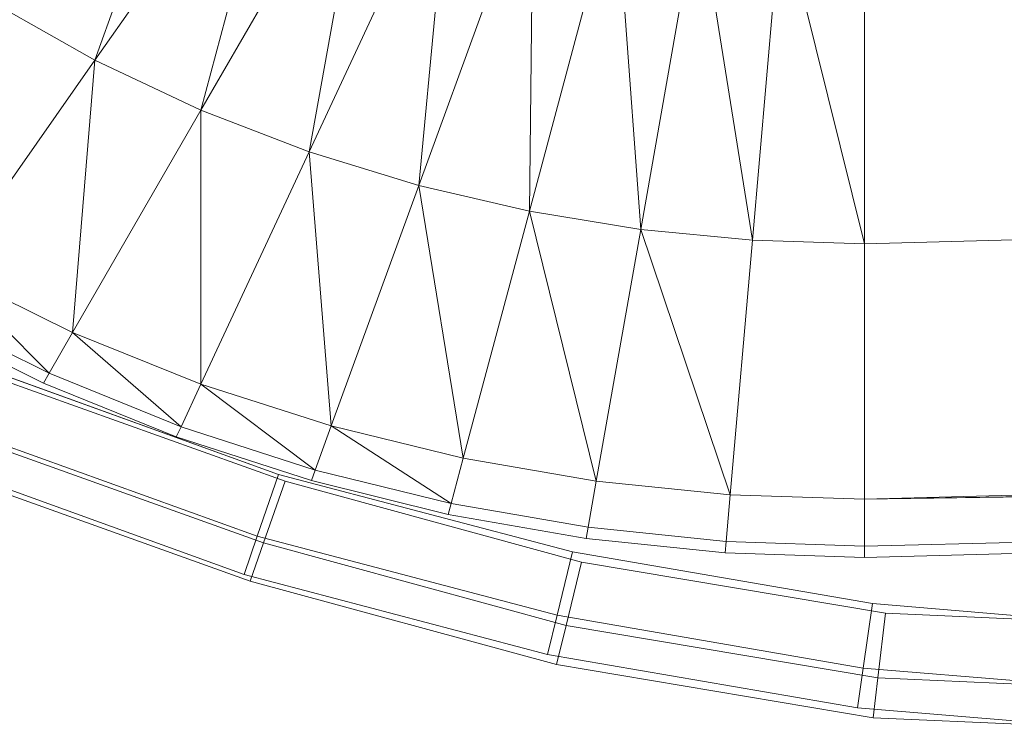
# Model space of a CAD drawing. Header units: metres. Extents: x 391.1 to 427.5, y 12.8 to 28.4.
# Tile 110 of 218: x 406.5771 to 406.6807, y 26.266 to 26.3412. Entities that reach past the tile are written whole.
import ezdxf

# ---------------------------------------------------------------- set-up
doc = ezdxf.new("R2010")
doc.units = ezdxf.units.M
doc.layers.add('A-DETL-____-MBND', color=7, linetype='Continuous', lineweight=18)

# ---------------------------------------------------------------- blocks, each defined once
blk = doc.blocks.new('Family - Inodor PA-152140-03_ENLLUMENAT_P0A')
at = {"layer": 'A-DETL-____-MBND', "color": 253, "true_color": 0xaaaaaa}
for p, q in [((0.13551, 0.08422), (0.14737, 0.11751)), ((0.15578, 0.11317), (0.13551, 0.08422)), ((0.14668, 0.07896), (0.15578, 0.11317)), ((0.16433, 0.10952), (0.14668, 0.07896)), ((0.15807, 0.07457), (0.16433, 0.10952)), ((0.17296, 0.1065), (0.15807, 0.07457)), ((0.16961, 0.07104), (0.17296, 0.1065)), ((0.18164, 0.10408), (0.16961, 0.07104)), ((0.18126, 0.06833), (0.18164, 0.10408)), ((0.19035, 0.10224), (0.18126, 0.06833)), ((0.19298, 0.06641), (0.19035, 0.10224)), ((0.19907, 0.10094), (0.19298, 0.06641)), ((0.20474, 0.06526), (0.19907, 0.10094)), ((0.20779, 0.10017), (0.20474, 0.06526)), ((0.21652, 0.06488), (0.20779, 0.10017)), ((0.21652, 0.09991), (0.21652, 0.06488)), ((0.13551, 0.08422), (0.12462, 0.09039)), ((0.13551, 0.08422), (0.11998, 0.06204)), ((0.13316, 0.05554), (0.13551, 0.08422)), ((0.14668, 0.07896), (0.13551, 0.08422)), ((0.14668, 0.07896), (0.13316, 0.05554)), ((0.14667, 0.05012), (0.14668, 0.07896)), ((0.15807, 0.07457), (0.14668, 0.07896)), ((0.7262, 0.07896), (0.21652, 0.06488)), ((0.15807, 0.07457), (0.14667, 0.05012)), ((0.16961, 0.07104), (0.15807, 0.07457)), ((0.16039, 0.04571), (0.15807, 0.07457)), ((0.16961, 0.07104), (0.16039, 0.04571)), ((0.18126, 0.06833), (0.16961, 0.07104)), ((0.17429, 0.04232), (0.16961, 0.07104)), ((0.18126, 0.06833), (0.17429, 0.04232)), ((0.19298, 0.06641), (0.18126, 0.06833)), ((0.1883, 0.03991), (0.18126, 0.06833)), ((0.19298, 0.06641), (0.1883, 0.03991)), ((0.20474, 0.06526), (0.19298, 0.06641)), ((0.20239, 0.03847), (0.19298, 0.06641)), ((0.20474, 0.06526), (0.20239, 0.03847)), ((0.21652, 0.06488), (0.20474, 0.06526)), ((0.21652, 0.06488), (0.21652, 0.03799)), ((0.13316, 0.05554), (0.11998, 0.06204)), ((0.11998, 0.06204), (0.13069, 0.05125)), ((0.1301, 0.05023), (0.11646, 0.05702)), ((0.13069, 0.05125), (0.11714, 0.05799)), ((0.13316, 0.05554), (0.13069, 0.05125)), ((0.14667, 0.05012), (0.13316, 0.05554)), ((0.13316, 0.05554), (0.14458, 0.04563)), ((0.7262, 0.05207), (0.21652, 0.03799)), ((0.12484, 0.05143), (0.15485, 0.04061)), ((0.12484, 0.05143), (0.15485, 0.04061)), ((0.15485, 0.04061), (0.12484, 0.05143)), ((0.12484, 0.05143), (0.15485, 0.04061)), ((0.13069, 0.05125), (0.1301, 0.05023)), ((0.14458, 0.04563), (0.13069, 0.05125)), ((0.12517, 0.05077), (0.15553, 0.03989)), ((0.12517, 0.05077), (0.15553, 0.03989)), ((0.14407, 0.04456), (0.1301, 0.05023)), ((0.14667, 0.05012), (0.14458, 0.04563)), ((0.16039, 0.04571), (0.14667, 0.05012)), ((0.1587, 0.04106), (0.14667, 0.05012)), ((0.7262, 0.04712), (0.21652, 0.03799)), ((0.14458, 0.04563), (0.14407, 0.04456)), ((0.1587, 0.04106), (0.14458, 0.04563)), ((0.16039, 0.04571), (0.1587, 0.04106)), ((0.17429, 0.04232), (0.16039, 0.04571)), ((0.17301, 0.03754), (0.16039, 0.04571)), ((0.7262, 0.04594), (0.21652, 0.03799)), ((0.7262, 0.04594), (0.21652, 0.03305)), ((0.7262, 0.04594), (0.21652, 0.03186)), ((0.15261, 0.0341), (0.12198, 0.04515)), ((0.15261, 0.0341), (0.12198, 0.04515)), ((0.12232, 0.04449), (0.15326, 0.0334)), ((0.12232, 0.04449), (0.15326, 0.0334)), ((0.1583, 0.03995), (0.14407, 0.04456)), ((0.17429, 0.04232), (0.17301, 0.03754)), ((0.1883, 0.03991), (0.17429, 0.04232)), ((0.15122, 0.03008), (0.12022, 0.04126)), ((0.15122, 0.03008), (0.12022, 0.04126)), ((0.12055, 0.0406), (0.15186, 0.02938)), ((0.12055, 0.0406), (0.15186, 0.02938)), ((0.15261, 0.0341), (0.15485, 0.04061)), ((0.15485, 0.04061), (0.15261, 0.0341)), ((0.15485, 0.04061), (0.18578, 0.03244)), ((0.15485, 0.04061), (0.18578, 0.03244)), ((0.18578, 0.03244), (0.15485, 0.04061)), ((0.15485, 0.04061), (0.18578, 0.03244)), ((0.1587, 0.04106), (0.1583, 0.03995)), ((0.17301, 0.03754), (0.1587, 0.04106)), ((0.15326, 0.0334), (0.15553, 0.03989)), ((0.15553, 0.03989), (0.15326, 0.0334)), ((0.15553, 0.03989), (0.18674, 0.03138)), ((0.15553, 0.03989), (0.18674, 0.03138)), ((0.1727, 0.03639), (0.1583, 0.03995)), ((0.1883, 0.03991), (0.18745, 0.03504)), ((0.20239, 0.03847), (0.1883, 0.03991)), ((0.20239, 0.03847), (0.20196, 0.03354)), ((0.21652, 0.03799), (0.20239, 0.03847)), ((0.17301, 0.03754), (0.1727, 0.03639)), ((0.18745, 0.03504), (0.17301, 0.03754)), ((0.21652, 0.03305), (0.21652, 0.03799)), ((0.18724, 0.03387), (0.1727, 0.03639)), ((0.18745, 0.03504), (0.18724, 0.03387)), ((0.20196, 0.03354), (0.18745, 0.03504)), ((0.15122, 0.03008), (0.15261, 0.0341)), ((0.15261, 0.0341), (0.15122, 0.03008)), ((0.15186, 0.02938), (0.15326, 0.0334)), ((0.15326, 0.0334), (0.15186, 0.02938)), ((0.18417, 0.02577), (0.15261, 0.0341)), ((0.18417, 0.02577), (0.15261, 0.0341)), ((0.15326, 0.0334), (0.18512, 0.02471)), ((0.15326, 0.0334), (0.18512, 0.02471)), ((0.20186, 0.03236), (0.18724, 0.03387)), ((0.20196, 0.03354), (0.20186, 0.03236)), ((0.21652, 0.03305), (0.20196, 0.03354)), ((0.18417, 0.02577), (0.18578, 0.03244)), ((0.18578, 0.03244), (0.18417, 0.02577)), ((0.18578, 0.03244), (0.21736, 0.027)), ((0.18578, 0.03244), (0.21736, 0.027)), ((0.21736, 0.027), (0.18578, 0.03244)), ((0.18578, 0.03244), (0.21736, 0.027)), ((0.21652, 0.03186), (0.20186, 0.03236)), ((0.21652, 0.03186), (0.21652, 0.03305)), ((0.18512, 0.02471), (0.18674, 0.03138)), ((0.18674, 0.03138), (0.18512, 0.02471)), ((0.18674, 0.03138), (0.21873, 0.02599)), ((0.18674, 0.03138), (0.21873, 0.02599)), ((0.18317, 0.02165), (0.15122, 0.03008)), ((0.18317, 0.02165), (0.15122, 0.03008)), ((0.15186, 0.02938), (0.18411, 0.02059)), ((0.15186, 0.02938), (0.18411, 0.02059)), ((0.2164, 0.02022), (0.21736, 0.027)), ((0.21736, 0.027), (0.2164, 0.02022)), ((0.21736, 0.027), (0.24933, 0.02433)), ((0.21736, 0.027), (0.24933, 0.02433)), ((0.24933, 0.02433), (0.21736, 0.027)), ((0.21736, 0.027), (0.24933, 0.02433)), ((0.21793, 0.01918), (0.21873, 0.02599)), ((0.21873, 0.02599), (0.21793, 0.01918)), ((0.21873, 0.02599), (0.25103, 0.02458)), ((0.21873, 0.02599), (0.25103, 0.02458)), ((0.18317, 0.02165), (0.18417, 0.02577)), ((0.18417, 0.02577), (0.18317, 0.02165)), ((0.2164, 0.02022), (0.18417, 0.02577)), ((0.2164, 0.02022), (0.18417, 0.02577)), ((0.18411, 0.02059), (0.18512, 0.02471)), ((0.18512, 0.02471), (0.18411, 0.02059)), ((0.18512, 0.02471), (0.21793, 0.01918)), ((0.18512, 0.02471), (0.21793, 0.01918)), ((0.2158, 0.01602), (0.18317, 0.02165)), ((0.2158, 0.01602), (0.18317, 0.02165)), ((0.18411, 0.02059), (0.21744, 0.01497)), ((0.18411, 0.02059), (0.21744, 0.01497)), ((0.2158, 0.01602), (0.2164, 0.02022)), ((0.2164, 0.02022), (0.2158, 0.01602)), ((0.24916, 0.01748), (0.2164, 0.02022)), ((0.24916, 0.01748), (0.2164, 0.02022)), ((0.21744, 0.01497), (0.21793, 0.01918)), ((0.21793, 0.01918), (0.21744, 0.01497)), ((0.21793, 0.01918), (0.25097, 0.01774)), ((0.21793, 0.01918), (0.25097, 0.01774)), ((0.24905, 0.01324), (0.2158, 0.01602)), ((0.24905, 0.01324), (0.2158, 0.01602)), ((0.21744, 0.01497), (0.25093, 0.01351)), ((0.21744, 0.01497), (0.25093, 0.01351))]:
    blk.add_line(p, q, dxfattribs=at)
blk = doc.blocks.new('LONDR55-XX_ZZ-ARQ-CAA-M3D-Londres55_ifc-1-03_ENLLUMENAT_P0A')
at = {"layer": 'A-DETL-____-MBND', "color": 253, "lineweight": 18, "true_color": 0xaaaaaa}
blk.add_blockref('Family - Inodor PA-152140-03_ENLLUMENAT_P0A', (406.44946, 26.25274), dxfattribs=at)

msp = doc.modelspace()

# ---------------------------------------------------------------- block references
at = {"lineweight": 5}
msp.add_blockref('LONDR55-XX_ZZ-ARQ-CAA-M3D-Londres55_ifc-1-03_ENLLUMENAT_P0A', (0, 0), dxfattribs=at)

doc.saveas('drawing.dxf')
